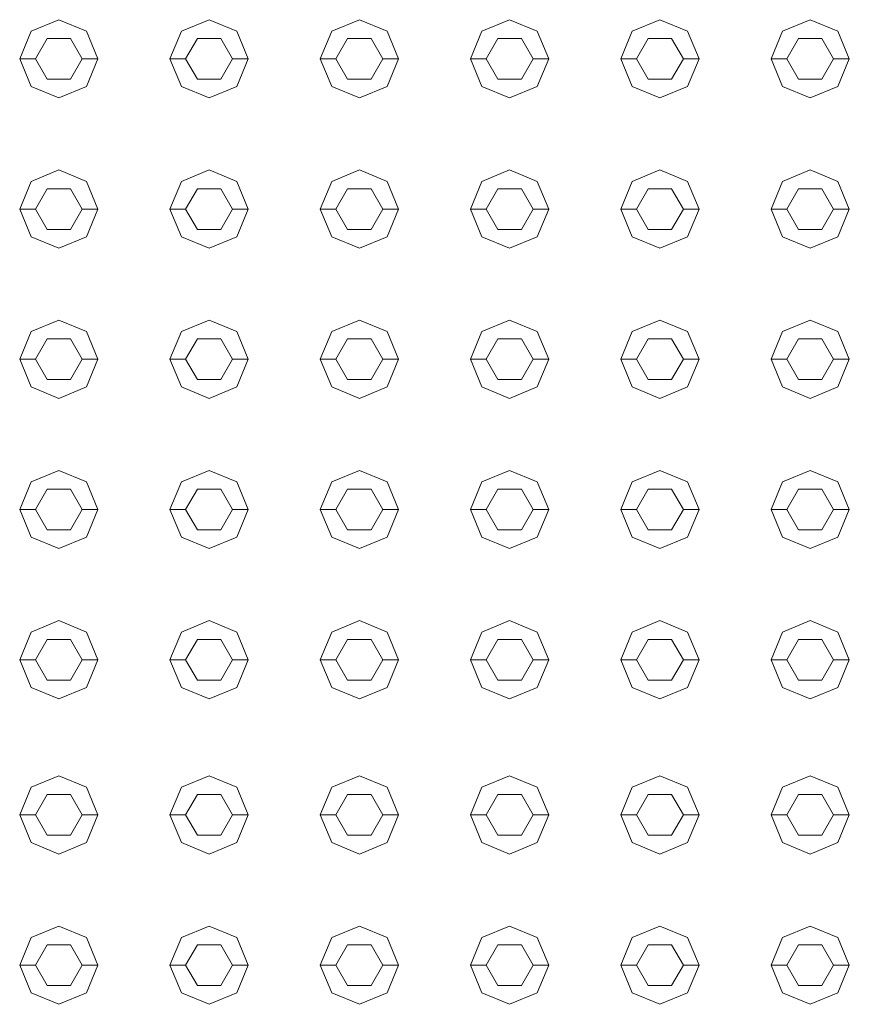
# Model space of a CAD drawing. Header units: millimetres. Extents: x -261 to 187, y -214 to 106.
# Tile 214 of 256: x -190.408 to -190.143, y -157.036 to -156.722. Entities that reach past the tile are written whole.
import ezdxf

# ---------------------------------------------------------------- set-up
doc = ezdxf.new("R2010")
doc.units = ezdxf.units.MM
doc.header["$LTSCALE"] = 0.005
doc.header["$MEASUREMENT"] = 0
doc.layers.add('IFC-Elemento construtivo genérico-Contorno', color=9, linetype='Continuous', lineweight=5)

msp = doc.modelspace()

# ---------------------------------------------------------------- linework, layer by layer
at = {"layer": 'IFC-Elemento construtivo genérico-Contorno', "lineweight": 5}
for p, q in [((-190.40446, -156.72532), (-190.39562, -156.72166)), ((-190.39562, -156.72166), (-190.38678, -156.72532)), ((-190.35646, -156.72532), (-190.34762, -156.72166)), ((-190.34762, -156.72166), (-190.33878, -156.72532)), ((-190.30846, -156.72532), (-190.29963, -156.72166)), ((-190.29963, -156.72166), (-190.29079, -156.72532)), ((-190.26047, -156.72532), (-190.25163, -156.72166)), ((-190.25163, -156.72166), (-190.24279, -156.72532)), ((-190.21247, -156.72532), (-190.20363, -156.72166)), ((-190.20363, -156.72166), (-190.1948, -156.72532)), ((-190.16448, -156.72532), (-190.15564, -156.72166)), ((-190.15564, -156.72166), (-190.1468, -156.72532)), ((-190.40812, -156.73416), (-190.40446, -156.72532)), ((-190.38678, -156.72532), (-190.38312, -156.73416)), ((-190.36012, -156.73416), (-190.35646, -156.72532)), ((-190.33878, -156.72532), (-190.33512, -156.73416)), ((-190.31213, -156.73416), (-190.30846, -156.72532)), ((-190.29079, -156.72532), (-190.28713, -156.73416)), ((-190.26413, -156.73416), (-190.26047, -156.72532)), ((-190.24279, -156.72532), (-190.23913, -156.73416)), ((-190.21613, -156.73416), (-190.21247, -156.72532)), ((-190.1948, -156.72532), (-190.19114, -156.73416)), ((-190.16814, -156.73416), (-190.16448, -156.72532)), ((-190.1468, -156.72532), (-190.14314, -156.73416)), ((-190.40312, -156.73416), (-190.39937, -156.72766)), ((-190.39937, -156.72766), (-190.39187, -156.72766)), ((-190.39187, -156.72766), (-190.38812, -156.73416)), ((-190.35512, -156.73416), (-190.35137, -156.72766)), ((-190.35137, -156.72766), (-190.34387, -156.72766)), ((-190.34387, -156.72766), (-190.34012, -156.73416)), ((-190.30713, -156.73416), (-190.30338, -156.72766)), ((-190.30338, -156.72766), (-190.29588, -156.72766)), ((-190.29588, -156.72766), (-190.29213, -156.73416)), ((-190.25913, -156.73416), (-190.25538, -156.72766)), ((-190.25538, -156.72766), (-190.24788, -156.72766)), ((-190.24788, -156.72766), (-190.24413, -156.73416)), ((-190.21113, -156.73416), (-190.20738, -156.72766)), ((-190.20738, -156.72766), (-190.19988, -156.72766)), ((-190.19988, -156.72766), (-190.19613, -156.73416)), ((-190.16314, -156.73416), (-190.15939, -156.72766)), ((-190.15939, -156.72766), (-190.15189, -156.72766)), ((-190.15189, -156.72766), (-190.14814, -156.73416)), ((-190.40812, -156.73416), (-190.40312, -156.73416)), ((-190.40812, -156.73416), (-190.40446, -156.743)), ((-190.40312, -156.73416), (-190.39937, -156.74065)), ((-190.39187, -156.74065), (-190.38812, -156.73416)), ((-190.38812, -156.73416), (-190.38312, -156.73416)), ((-190.38678, -156.743), (-190.38312, -156.73416)), ((-190.36012, -156.73416), (-190.35512, -156.73416)), ((-190.36012, -156.73416), (-190.35646, -156.743)), ((-190.35512, -156.73416), (-190.35137, -156.74065)), ((-190.34387, -156.74065), (-190.34012, -156.73416)), ((-190.34012, -156.73416), (-190.33512, -156.73416)), ((-190.33878, -156.743), (-190.33512, -156.73416)), ((-190.31213, -156.73416), (-190.30713, -156.73416)), ((-190.31213, -156.73416), (-190.30846, -156.743)), ((-190.30713, -156.73416), (-190.30338, -156.74065)), ((-190.29588, -156.74065), (-190.29213, -156.73416)), ((-190.29213, -156.73416), (-190.28713, -156.73416)), ((-190.29079, -156.743), (-190.28713, -156.73416)), ((-190.26413, -156.73416), (-190.25913, -156.73416)), ((-190.26413, -156.73416), (-190.26047, -156.743)), ((-190.25913, -156.73416), (-190.25538, -156.74065)), ((-190.24788, -156.74065), (-190.24413, -156.73416)), ((-190.24413, -156.73416), (-190.23913, -156.73416)), ((-190.24279, -156.743), (-190.23913, -156.73416)), ((-190.21613, -156.73416), (-190.21113, -156.73416)), ((-190.21613, -156.73416), (-190.21247, -156.743)), ((-190.21113, -156.73416), (-190.20738, -156.74065)), ((-190.19988, -156.74065), (-190.19613, -156.73416)), ((-190.19613, -156.73416), (-190.19114, -156.73416)), ((-190.1948, -156.743), (-190.19114, -156.73416)), ((-190.16814, -156.73416), (-190.16314, -156.73416)), ((-190.16814, -156.73416), (-190.16448, -156.743)), ((-190.16314, -156.73416), (-190.15939, -156.74065)), ((-190.15189, -156.74065), (-190.14814, -156.73416)), ((-190.14814, -156.73416), (-190.14314, -156.73416)), ((-190.1468, -156.743), (-190.14314, -156.73416)), ((-190.40446, -156.743), (-190.39562, -156.74665)), ((-190.39937, -156.74065), (-190.39187, -156.74065)), ((-190.39562, -156.74665), (-190.38678, -156.743)), ((-190.35646, -156.743), (-190.34762, -156.74665)), ((-190.35137, -156.74065), (-190.34387, -156.74065)), ((-190.34762, -156.74665), (-190.33878, -156.743)), ((-190.30846, -156.743), (-190.29963, -156.74665)), ((-190.30338, -156.74065), (-190.29588, -156.74065)), ((-190.29963, -156.74665), (-190.29079, -156.743)), ((-190.26047, -156.743), (-190.25163, -156.74665)), ((-190.25538, -156.74065), (-190.24788, -156.74065)), ((-190.25163, -156.74665), (-190.24279, -156.743)), ((-190.21247, -156.743), (-190.20363, -156.74665)), ((-190.20738, -156.74065), (-190.19988, -156.74065)), ((-190.20363, -156.74665), (-190.1948, -156.743)), ((-190.16448, -156.743), (-190.15564, -156.74665)), ((-190.15939, -156.74065), (-190.15189, -156.74065)), ((-190.15564, -156.74665), (-190.1468, -156.743)), ((-190.40446, -156.77332), (-190.39562, -156.76966)), ((-190.39562, -156.76966), (-190.38678, -156.77332)), ((-190.35646, -156.77332), (-190.34762, -156.76966)), ((-190.34762, -156.76966), (-190.33878, -156.77332)), ((-190.30846, -156.77332), (-190.29963, -156.76966)), ((-190.29963, -156.76966), (-190.29079, -156.77332)), ((-190.26047, -156.77332), (-190.25163, -156.76966)), ((-190.25163, -156.76966), (-190.24279, -156.77332)), ((-190.21247, -156.77332), (-190.20363, -156.76966)), ((-190.20363, -156.76966), (-190.1948, -156.77332)), ((-190.16448, -156.77332), (-190.15564, -156.76966)), ((-190.15564, -156.76966), (-190.1468, -156.77332)), ((-190.40812, -156.78215), (-190.40446, -156.77332)), ((-190.38678, -156.77332), (-190.38312, -156.78215)), ((-190.36012, -156.78215), (-190.35646, -156.77332)), ((-190.33878, -156.77332), (-190.33512, -156.78215)), ((-190.31213, -156.78215), (-190.30846, -156.77332)), ((-190.29079, -156.77332), (-190.28713, -156.78215)), ((-190.26413, -156.78215), (-190.26047, -156.77332)), ((-190.24279, -156.77332), (-190.23913, -156.78215)), ((-190.21613, -156.78215), (-190.21247, -156.77332)), ((-190.1948, -156.77332), (-190.19114, -156.78215)), ((-190.16814, -156.78215), (-190.16448, -156.77332)), ((-190.1468, -156.77332), (-190.14314, -156.78215)), ((-190.40312, -156.78215), (-190.39937, -156.77566)), ((-190.39937, -156.77566), (-190.39187, -156.77566)), ((-190.39187, -156.77566), (-190.38812, -156.78215)), ((-190.35512, -156.78215), (-190.35137, -156.77566)), ((-190.35137, -156.77566), (-190.34387, -156.77566)), ((-190.34387, -156.77566), (-190.34012, -156.78215)), ((-190.30713, -156.78215), (-190.30338, -156.77566)), ((-190.30338, -156.77566), (-190.29588, -156.77566)), ((-190.29588, -156.77566), (-190.29213, -156.78215)), ((-190.25913, -156.78215), (-190.25538, -156.77566)), ((-190.25538, -156.77566), (-190.24788, -156.77566)), ((-190.24788, -156.77566), (-190.24413, -156.78215)), ((-190.21113, -156.78215), (-190.20738, -156.77566)), ((-190.20738, -156.77566), (-190.19988, -156.77566)), ((-190.19988, -156.77566), (-190.19613, -156.78215)), ((-190.16314, -156.78215), (-190.15939, -156.77566)), ((-190.15939, -156.77566), (-190.15189, -156.77566)), ((-190.15189, -156.77566), (-190.14814, -156.78215)), ((-190.40812, -156.78215), (-190.40312, -156.78215)), ((-190.40812, -156.78215), (-190.40446, -156.79099)), ((-190.40312, -156.78215), (-190.39937, -156.78865)), ((-190.39187, -156.78865), (-190.38812, -156.78215)), ((-190.38812, -156.78215), (-190.38312, -156.78215)), ((-190.38678, -156.79099), (-190.38312, -156.78215)), ((-190.36012, -156.78215), (-190.35512, -156.78215)), ((-190.36012, -156.78215), (-190.35646, -156.79099)), ((-190.35512, -156.78215), (-190.35137, -156.78865)), ((-190.34387, -156.78865), (-190.34012, -156.78215)), ((-190.34012, -156.78215), (-190.33512, -156.78215)), ((-190.33878, -156.79099), (-190.33512, -156.78215)), ((-190.31213, -156.78215), (-190.30713, -156.78215)), ((-190.31213, -156.78215), (-190.30846, -156.79099)), ((-190.30713, -156.78215), (-190.30338, -156.78865)), ((-190.29588, -156.78865), (-190.29213, -156.78215)), ((-190.29213, -156.78215), (-190.28713, -156.78215)), ((-190.29079, -156.79099), (-190.28713, -156.78215)), ((-190.26413, -156.78215), (-190.25913, -156.78215)), ((-190.26413, -156.78215), (-190.26047, -156.79099)), ((-190.25913, -156.78215), (-190.25538, -156.78865)), ((-190.24788, -156.78865), (-190.24413, -156.78215)), ((-190.24413, -156.78215), (-190.23913, -156.78215)), ((-190.24279, -156.79099), (-190.23913, -156.78215)), ((-190.21613, -156.78215), (-190.21113, -156.78215)), ((-190.21613, -156.78215), (-190.21247, -156.79099)), ((-190.21113, -156.78215), (-190.20738, -156.78865)), ((-190.19988, -156.78865), (-190.19613, -156.78215)), ((-190.19613, -156.78215), (-190.19114, -156.78215)), ((-190.1948, -156.79099), (-190.19114, -156.78215)), ((-190.16814, -156.78215), (-190.16314, -156.78215)), ((-190.16814, -156.78215), (-190.16448, -156.79099)), ((-190.16314, -156.78215), (-190.15939, -156.78865)), ((-190.15189, -156.78865), (-190.14814, -156.78215)), ((-190.14814, -156.78215), (-190.14314, -156.78215)), ((-190.1468, -156.79099), (-190.14314, -156.78215)), ((-190.39937, -156.78865), (-190.39187, -156.78865)), ((-190.35137, -156.78865), (-190.34387, -156.78865)), ((-190.30338, -156.78865), (-190.29588, -156.78865)), ((-190.25538, -156.78865), (-190.24788, -156.78865)), ((-190.20738, -156.78865), (-190.19988, -156.78865)), ((-190.15939, -156.78865), (-190.15189, -156.78865)), ((-190.40446, -156.79099), (-190.39562, -156.79465)), ((-190.39562, -156.79465), (-190.38678, -156.79099)), ((-190.35646, -156.79099), (-190.34762, -156.79465)), ((-190.34762, -156.79465), (-190.33878, -156.79099)), ((-190.30846, -156.79099), (-190.29963, -156.79465)), ((-190.29963, -156.79465), (-190.29079, -156.79099)), ((-190.26047, -156.79099), (-190.25163, -156.79465)), ((-190.25163, -156.79465), (-190.24279, -156.79099)), ((-190.21247, -156.79099), (-190.20363, -156.79465)), ((-190.20363, -156.79465), (-190.1948, -156.79099)), ((-190.16448, -156.79099), (-190.15564, -156.79465)), ((-190.15564, -156.79465), (-190.1468, -156.79099)), ((-190.40446, -156.82131), (-190.39562, -156.81765)), ((-190.39562, -156.81765), (-190.38678, -156.82131)), ((-190.35646, -156.82131), (-190.34762, -156.81765)), ((-190.34762, -156.81765), (-190.33878, -156.82131)), ((-190.30846, -156.82131), (-190.29963, -156.81765)), ((-190.29963, -156.81765), (-190.29079, -156.82131)), ((-190.26047, -156.82131), (-190.25163, -156.81765)), ((-190.25163, -156.81765), (-190.24279, -156.82131)), ((-190.21247, -156.82131), (-190.20363, -156.81765)), ((-190.20363, -156.81765), (-190.1948, -156.82131)), ((-190.16448, -156.82131), (-190.15564, -156.81765)), ((-190.15564, -156.81765), (-190.1468, -156.82131)), ((-190.40812, -156.83015), (-190.40446, -156.82131)), ((-190.38678, -156.82131), (-190.38312, -156.83015)), ((-190.36012, -156.83015), (-190.35646, -156.82131)), ((-190.33878, -156.82131), (-190.33512, -156.83015)), ((-190.31213, -156.83015), (-190.30846, -156.82131)), ((-190.29079, -156.82131), (-190.28713, -156.83015)), ((-190.26413, -156.83015), (-190.26047, -156.82131)), ((-190.24279, -156.82131), (-190.23913, -156.83015)), ((-190.21613, -156.83015), (-190.21247, -156.82131)), ((-190.1948, -156.82131), (-190.19114, -156.83015)), ((-190.16814, -156.83015), (-190.16448, -156.82131)), ((-190.1468, -156.82131), (-190.14314, -156.83015)), ((-190.40312, -156.83015), (-190.39937, -156.82365)), ((-190.39937, -156.82365), (-190.39187, -156.82365)), ((-190.39187, -156.82365), (-190.38812, -156.83015)), ((-190.35512, -156.83015), (-190.35137, -156.82365)), ((-190.35137, -156.82365), (-190.34387, -156.82365)), ((-190.34387, -156.82365), (-190.34012, -156.83015)), ((-190.30713, -156.83015), (-190.30338, -156.82365)), ((-190.30338, -156.82365), (-190.29588, -156.82365)), ((-190.29588, -156.82365), (-190.29213, -156.83015)), ((-190.25913, -156.83015), (-190.25538, -156.82365)), ((-190.25538, -156.82365), (-190.24788, -156.82365)), ((-190.24788, -156.82365), (-190.24413, -156.83015)), ((-190.21113, -156.83015), (-190.20738, -156.82365)), ((-190.20738, -156.82365), (-190.19988, -156.82365)), ((-190.19988, -156.82365), (-190.19613, -156.83015)), ((-190.16314, -156.83015), (-190.15939, -156.82365)), ((-190.15939, -156.82365), (-190.15189, -156.82365)), ((-190.15189, -156.82365), (-190.14814, -156.83015)), ((-190.40812, -156.83015), (-190.40312, -156.83015)), ((-190.40812, -156.83015), (-190.40446, -156.83899)), ((-190.40312, -156.83015), (-190.39937, -156.83664)), ((-190.39187, -156.83664), (-190.38812, -156.83015)), ((-190.38812, -156.83015), (-190.38312, -156.83015)), ((-190.38678, -156.83899), (-190.38312, -156.83015)), ((-190.36012, -156.83015), (-190.35512, -156.83015)), ((-190.36012, -156.83015), (-190.35646, -156.83899)), ((-190.35512, -156.83015), (-190.35137, -156.83664)), ((-190.34387, -156.83664), (-190.34012, -156.83015)), ((-190.34012, -156.83015), (-190.33512, -156.83015)), ((-190.33878, -156.83899), (-190.33512, -156.83015)), ((-190.31213, -156.83015), (-190.30713, -156.83015)), ((-190.31213, -156.83015), (-190.30846, -156.83899)), ((-190.30713, -156.83015), (-190.30338, -156.83664)), ((-190.29588, -156.83664), (-190.29213, -156.83015)), ((-190.29213, -156.83015), (-190.28713, -156.83015)), ((-190.29079, -156.83899), (-190.28713, -156.83015)), ((-190.26413, -156.83015), (-190.25913, -156.83015)), ((-190.26413, -156.83015), (-190.26047, -156.83899)), ((-190.25913, -156.83015), (-190.25538, -156.83664)), ((-190.24788, -156.83664), (-190.24413, -156.83015)), ((-190.24413, -156.83015), (-190.23913, -156.83015)), ((-190.24279, -156.83899), (-190.23913, -156.83015)), ((-190.21613, -156.83015), (-190.21113, -156.83015)), ((-190.21613, -156.83015), (-190.21247, -156.83899)), ((-190.21113, -156.83015), (-190.20738, -156.83664)), ((-190.19988, -156.83664), (-190.19613, -156.83015)), ((-190.19613, -156.83015), (-190.19114, -156.83015)), ((-190.1948, -156.83899), (-190.19114, -156.83015)), ((-190.16814, -156.83015), (-190.16314, -156.83015)), ((-190.16814, -156.83015), (-190.16448, -156.83899)), ((-190.16314, -156.83015), (-190.15939, -156.83664)), ((-190.15189, -156.83664), (-190.14814, -156.83015)), ((-190.14814, -156.83015), (-190.14314, -156.83015)), ((-190.1468, -156.83899), (-190.14314, -156.83015)), ((-190.39937, -156.83664), (-190.39187, -156.83664)), ((-190.35137, -156.83664), (-190.34387, -156.83664)), ((-190.30338, -156.83664), (-190.29588, -156.83664)), ((-190.25538, -156.83664), (-190.24788, -156.83664)), ((-190.20738, -156.83664), (-190.19988, -156.83664)), ((-190.15939, -156.83664), (-190.15189, -156.83664)), ((-190.40446, -156.83899), (-190.39562, -156.84265)), ((-190.39562, -156.84265), (-190.38678, -156.83899)), ((-190.35646, -156.83899), (-190.34762, -156.84265)), ((-190.34762, -156.84265), (-190.33878, -156.83899)), ((-190.30846, -156.83899), (-190.29963, -156.84265)), ((-190.29963, -156.84265), (-190.29079, -156.83899)), ((-190.26047, -156.83899), (-190.25163, -156.84265)), ((-190.25163, -156.84265), (-190.24279, -156.83899)), ((-190.21247, -156.83899), (-190.20363, -156.84265)), ((-190.20363, -156.84265), (-190.1948, -156.83899)), ((-190.16448, -156.83899), (-190.15564, -156.84265)), ((-190.15564, -156.84265), (-190.1468, -156.83899)), ((-190.40446, -156.86931), (-190.39562, -156.86565)), ((-190.39562, -156.86565), (-190.38678, -156.86931)), ((-190.35646, -156.86931), (-190.34762, -156.86565)), ((-190.34762, -156.86565), (-190.33878, -156.86931)), ((-190.30846, -156.86931), (-190.29963, -156.86565)), ((-190.29963, -156.86565), (-190.29079, -156.86931)), ((-190.26047, -156.86931), (-190.25163, -156.86565)), ((-190.25163, -156.86565), (-190.24279, -156.86931)), ((-190.21247, -156.86931), (-190.20363, -156.86565)), ((-190.20363, -156.86565), (-190.1948, -156.86931)), ((-190.16448, -156.86931), (-190.15564, -156.86565)), ((-190.15564, -156.86565), (-190.1468, -156.86931)), ((-190.40812, -156.87815), (-190.40446, -156.86931)), ((-190.40312, -156.87815), (-190.39937, -156.87165)), ((-190.39937, -156.87165), (-190.39187, -156.87165)), ((-190.39187, -156.87165), (-190.38812, -156.87815)), ((-190.38678, -156.86931), (-190.38312, -156.87815)), ((-190.36012, -156.87815), (-190.35646, -156.86931)), ((-190.35512, -156.87815), (-190.35137, -156.87165)), ((-190.35137, -156.87165), (-190.34387, -156.87165)), ((-190.34387, -156.87165), (-190.34012, -156.87815)), ((-190.33878, -156.86931), (-190.33512, -156.87815)), ((-190.31213, -156.87815), (-190.30846, -156.86931)), ((-190.30713, -156.87815), (-190.30338, -156.87165)), ((-190.30338, -156.87165), (-190.29588, -156.87165)), ((-190.29588, -156.87165), (-190.29213, -156.87815)), ((-190.29079, -156.86931), (-190.28713, -156.87815)), ((-190.26413, -156.87815), (-190.26047, -156.86931)), ((-190.25913, -156.87815), (-190.25538, -156.87165)), ((-190.25538, -156.87165), (-190.24788, -156.87165)), ((-190.24788, -156.87165), (-190.24413, -156.87815)), ((-190.24279, -156.86931), (-190.23913, -156.87815)), ((-190.21613, -156.87815), (-190.21247, -156.86931)), ((-190.21113, -156.87815), (-190.20738, -156.87165)), ((-190.20738, -156.87165), (-190.19988, -156.87165)), ((-190.19988, -156.87165), (-190.19613, -156.87815)), ((-190.1948, -156.86931), (-190.19114, -156.87815)), ((-190.16814, -156.87815), (-190.16448, -156.86931)), ((-190.16314, -156.87815), (-190.15939, -156.87165)), ((-190.15939, -156.87165), (-190.15189, -156.87165)), ((-190.15189, -156.87165), (-190.14814, -156.87815)), ((-190.1468, -156.86931), (-190.14314, -156.87815)), ((-190.40812, -156.87815), (-190.40312, -156.87815)), ((-190.40812, -156.87815), (-190.40446, -156.88698)), ((-190.40312, -156.87815), (-190.39937, -156.88464)), ((-190.39187, -156.88464), (-190.38812, -156.87815)), ((-190.38812, -156.87815), (-190.38312, -156.87815)), ((-190.38678, -156.88698), (-190.38312, -156.87815)), ((-190.36012, -156.87815), (-190.35512, -156.87815)), ((-190.36012, -156.87815), (-190.35646, -156.88698)), ((-190.35512, -156.87815), (-190.35137, -156.88464)), ((-190.34387, -156.88464), (-190.34012, -156.87815)), ((-190.34012, -156.87815), (-190.33512, -156.87815)), ((-190.33878, -156.88698), (-190.33512, -156.87815)), ((-190.31213, -156.87815), (-190.30713, -156.87815)), ((-190.31213, -156.87815), (-190.30846, -156.88698)), ((-190.30713, -156.87815), (-190.30338, -156.88464)), ((-190.29588, -156.88464), (-190.29213, -156.87815)), ((-190.29213, -156.87815), (-190.28713, -156.87815)), ((-190.29079, -156.88698), (-190.28713, -156.87815)), ((-190.26413, -156.87815), (-190.25913, -156.87815)), ((-190.26413, -156.87815), (-190.26047, -156.88698)), ((-190.25913, -156.87815), (-190.25538, -156.88464)), ((-190.24788, -156.88464), (-190.24413, -156.87815)), ((-190.24413, -156.87815), (-190.23913, -156.87815)), ((-190.24279, -156.88698), (-190.23913, -156.87815)), ((-190.21613, -156.87815), (-190.21113, -156.87815)), ((-190.21613, -156.87815), (-190.21247, -156.88698)), ((-190.21113, -156.87815), (-190.20738, -156.88464)), ((-190.19988, -156.88464), (-190.19613, -156.87815)), ((-190.19613, -156.87815), (-190.19114, -156.87815)), ((-190.1948, -156.88698), (-190.19114, -156.87815)), ((-190.16814, -156.87815), (-190.16314, -156.87815)), ((-190.16814, -156.87815), (-190.16448, -156.88698)), ((-190.16314, -156.87815), (-190.15939, -156.88464)), ((-190.15189, -156.88464), (-190.14814, -156.87815)), ((-190.14814, -156.87815), (-190.14314, -156.87815)), ((-190.1468, -156.88698), (-190.14314, -156.87815)), ((-190.39937, -156.88464), (-190.39187, -156.88464)), ((-190.35137, -156.88464), (-190.34387, -156.88464)), ((-190.30338, -156.88464), (-190.29588, -156.88464)), ((-190.25538, -156.88464), (-190.24788, -156.88464)), ((-190.20738, -156.88464), (-190.19988, -156.88464)), ((-190.15939, -156.88464), (-190.15189, -156.88464)), ((-190.40446, -156.88698), (-190.39562, -156.89065)), ((-190.39562, -156.89065), (-190.38678, -156.88698)), ((-190.35646, -156.88698), (-190.34762, -156.89065)), ((-190.34762, -156.89065), (-190.33878, -156.88698)), ((-190.30846, -156.88698), (-190.29963, -156.89065)), ((-190.29963, -156.89065), (-190.29079, -156.88698)), ((-190.26047, -156.88698), (-190.25163, -156.89065)), ((-190.25163, -156.89065), (-190.24279, -156.88698)), ((-190.21247, -156.88698), (-190.20363, -156.89065)), ((-190.20363, -156.89065), (-190.1948, -156.88698)), ((-190.16448, -156.88698), (-190.15564, -156.89065)), ((-190.15564, -156.89065), (-190.1468, -156.88698)), ((-190.40446, -156.9173), (-190.39562, -156.91364)), ((-190.39562, -156.91364), (-190.38678, -156.9173)), ((-190.35646, -156.9173), (-190.34762, -156.91364)), ((-190.34762, -156.91364), (-190.33878, -156.9173)), ((-190.30846, -156.9173), (-190.29963, -156.91364)), ((-190.29963, -156.91364), (-190.29079, -156.9173)), ((-190.26047, -156.9173), (-190.25163, -156.91364)), ((-190.25163, -156.91364), (-190.24279, -156.9173)), ((-190.21247, -156.9173), (-190.20363, -156.91364)), ((-190.20363, -156.91364), (-190.1948, -156.9173)), ((-190.16448, -156.9173), (-190.15564, -156.91364)), ((-190.15564, -156.91364), (-190.1468, -156.9173)), ((-190.40812, -156.92614), (-190.40446, -156.9173)), ((-190.38678, -156.9173), (-190.38312, -156.92614)), ((-190.36012, -156.92614), (-190.35646, -156.9173)), ((-190.33878, -156.9173), (-190.33512, -156.92614)), ((-190.31213, -156.92614), (-190.30846, -156.9173)), ((-190.29079, -156.9173), (-190.28713, -156.92614)), ((-190.26413, -156.92614), (-190.26047, -156.9173)), ((-190.24279, -156.9173), (-190.23913, -156.92614)), ((-190.21613, -156.92614), (-190.21247, -156.9173)), ((-190.1948, -156.9173), (-190.19114, -156.92614)), ((-190.16814, -156.92614), (-190.16448, -156.9173)), ((-190.1468, -156.9173), (-190.14314, -156.92614)), ((-190.40312, -156.92614), (-190.39937, -156.91965)), ((-190.39937, -156.91965), (-190.39187, -156.91965)), ((-190.39187, -156.91965), (-190.38812, -156.92614)), ((-190.35512, -156.92614), (-190.35137, -156.91965)), ((-190.35137, -156.91965), (-190.34387, -156.91965)), ((-190.34387, -156.91965), (-190.34012, -156.92614)), ((-190.30713, -156.92614), (-190.30338, -156.91965)), ((-190.30338, -156.91965), (-190.29588, -156.91965)), ((-190.29588, -156.91965), (-190.29213, -156.92614)), ((-190.25913, -156.92614), (-190.25538, -156.91965)), ((-190.25538, -156.91965), (-190.24788, -156.91965)), ((-190.24788, -156.91965), (-190.24413, -156.92614)), ((-190.21113, -156.92614), (-190.20738, -156.91965)), ((-190.20738, -156.91965), (-190.19988, -156.91965)), ((-190.19988, -156.91965), (-190.19613, -156.92614)), ((-190.16314, -156.92614), (-190.15939, -156.91965)), ((-190.15939, -156.91965), (-190.15189, -156.91965)), ((-190.15189, -156.91965), (-190.14814, -156.92614)), ((-190.40812, -156.92614), (-190.40312, -156.92614)), ((-190.40812, -156.92614), (-190.40446, -156.93498)), ((-190.40312, -156.92614), (-190.39937, -156.93264)), ((-190.39187, -156.93264), (-190.38812, -156.92614)), ((-190.38812, -156.92614), (-190.38312, -156.92614)), ((-190.38678, -156.93498), (-190.38312, -156.92614)), ((-190.36012, -156.92614), (-190.35512, -156.92614)), ((-190.36012, -156.92614), (-190.35646, -156.93498)), ((-190.35512, -156.92614), (-190.35137, -156.93264)), ((-190.34387, -156.93264), (-190.34012, -156.92614)), ((-190.34012, -156.92614), (-190.33512, -156.92614)), ((-190.33878, -156.93498), (-190.33512, -156.92614)), ((-190.31213, -156.92614), (-190.30713, -156.92614)), ((-190.31213, -156.92614), (-190.30846, -156.93498)), ((-190.30713, -156.92614), (-190.30338, -156.93264)), ((-190.29588, -156.93264), (-190.29213, -156.92614)), ((-190.29213, -156.92614), (-190.28713, -156.92614)), ((-190.29079, -156.93498), (-190.28713, -156.92614)), ((-190.26413, -156.92614), (-190.25913, -156.92614)), ((-190.26413, -156.92614), (-190.26047, -156.93498)), ((-190.25913, -156.92614), (-190.25538, -156.93264)), ((-190.24788, -156.93264), (-190.24413, -156.92614)), ((-190.24413, -156.92614), (-190.23913, -156.92614)), ((-190.24279, -156.93498), (-190.23913, -156.92614)), ((-190.21613, -156.92614), (-190.21113, -156.92614)), ((-190.21613, -156.92614), (-190.21247, -156.93498)), ((-190.21113, -156.92614), (-190.20738, -156.93264)), ((-190.19988, -156.93264), (-190.19613, -156.92614)), ((-190.19613, -156.92614), (-190.19114, -156.92614)), ((-190.1948, -156.93498), (-190.19114, -156.92614)), ((-190.16814, -156.92614), (-190.16314, -156.92614)), ((-190.16814, -156.92614), (-190.16448, -156.93498)), ((-190.16314, -156.92614), (-190.15939, -156.93264)), ((-190.15189, -156.93264), (-190.14814, -156.92614)), ((-190.14814, -156.92614), (-190.14314, -156.92614)), ((-190.1468, -156.93498), (-190.14314, -156.92614)), ((-190.40446, -156.93498), (-190.39562, -156.93864)), ((-190.39937, -156.93264), (-190.39187, -156.93264)), ((-190.39562, -156.93864), (-190.38678, -156.93498)), ((-190.35646, -156.93498), (-190.34762, -156.93864)), ((-190.35137, -156.93264), (-190.34387, -156.93264)), ((-190.34762, -156.93864), (-190.33878, -156.93498)), ((-190.30846, -156.93498), (-190.29963, -156.93864)), ((-190.30338, -156.93264), (-190.29588, -156.93264)), ((-190.29963, -156.93864), (-190.29079, -156.93498)), ((-190.26047, -156.93498), (-190.25163, -156.93864)), ((-190.25538, -156.93264), (-190.24788, -156.93264)), ((-190.25163, -156.93864), (-190.24279, -156.93498)), ((-190.21247, -156.93498), (-190.20363, -156.93864)), ((-190.20738, -156.93264), (-190.19988, -156.93264)), ((-190.20363, -156.93864), (-190.1948, -156.93498)), ((-190.16448, -156.93498), (-190.15564, -156.93864)), ((-190.15939, -156.93264), (-190.15189, -156.93264)), ((-190.15564, -156.93864), (-190.1468, -156.93498)), ((-190.40446, -156.96692), (-190.39562, -156.96326)), ((-190.39562, -156.96326), (-190.38678, -156.96692)), ((-190.35646, -156.96692), (-190.34762, -156.96326)), ((-190.34762, -156.96326), (-190.33878, -156.96692)), ((-190.30846, -156.96692), (-190.29963, -156.96326)), ((-190.29963, -156.96326), (-190.29079, -156.96692)), ((-190.26047, -156.96692), (-190.25163, -156.96326)), ((-190.25163, -156.96326), (-190.24279, -156.96692)), ((-190.21247, -156.96692), (-190.20363, -156.96326)), ((-190.20363, -156.96326), (-190.1948, -156.96692)), ((-190.16448, -156.96692), (-190.15564, -156.96326)), ((-190.15564, -156.96326), (-190.1468, -156.96692)), ((-190.40812, -156.97576), (-190.40446, -156.96692)), ((-190.40312, -156.97576), (-190.39937, -156.96926)), ((-190.39937, -156.96926), (-190.39187, -156.96926)), ((-190.39187, -156.96926), (-190.38812, -156.97576)), ((-190.38678, -156.96692), (-190.38312, -156.97576)), ((-190.36012, -156.97576), (-190.35646, -156.96692)), ((-190.35512, -156.97576), (-190.35137, -156.96926)), ((-190.35137, -156.96926), (-190.34387, -156.96926)), ((-190.34387, -156.96926), (-190.34012, -156.97576)), ((-190.33878, -156.96692), (-190.33512, -156.97576)), ((-190.31213, -156.97576), (-190.30846, -156.96692)), ((-190.30713, -156.97576), (-190.30338, -156.96926)), ((-190.30338, -156.96926), (-190.29588, -156.96926)), ((-190.29588, -156.96926), (-190.29213, -156.97576)), ((-190.29079, -156.96692), (-190.28713, -156.97576)), ((-190.26413, -156.97576), (-190.26047, -156.96692)), ((-190.25913, -156.97576), (-190.25538, -156.96926)), ((-190.25538, -156.96926), (-190.24788, -156.96926)), ((-190.24788, -156.96926), (-190.24413, -156.97576)), ((-190.24279, -156.96692), (-190.23913, -156.97576)), ((-190.21613, -156.97576), (-190.21247, -156.96692)), ((-190.21113, -156.97576), (-190.20738, -156.96926)), ((-190.20738, -156.96926), (-190.19988, -156.96926)), ((-190.19988, -156.96926), (-190.19613, -156.97576)), ((-190.1948, -156.96692), (-190.19114, -156.97576)), ((-190.16814, -156.97576), (-190.16448, -156.96692)), ((-190.16314, -156.97576), (-190.15939, -156.96926)), ((-190.15939, -156.96926), (-190.15189, -156.96926)), ((-190.15189, -156.96926), (-190.14814, -156.97576)), ((-190.1468, -156.96692), (-190.14314, -156.97576)), ((-190.40812, -156.97576), (-190.40312, -156.97576)), ((-190.40812, -156.97576), (-190.40446, -156.98459)), ((-190.40312, -156.97576), (-190.39937, -156.98225)), ((-190.39187, -156.98225), (-190.38812, -156.97576)), ((-190.38812, -156.97576), (-190.38312, -156.97576)), ((-190.38678, -156.98459), (-190.38312, -156.97576)), ((-190.36012, -156.97576), (-190.35512, -156.97576)), ((-190.36012, -156.97576), (-190.35646, -156.98459)), ((-190.35512, -156.97576), (-190.35137, -156.98225)), ((-190.34387, -156.98225), (-190.34012, -156.97576)), ((-190.34012, -156.97576), (-190.33512, -156.97576)), ((-190.33878, -156.98459), (-190.33512, -156.97576)), ((-190.31213, -156.97576), (-190.30713, -156.97576)), ((-190.31213, -156.97576), (-190.30846, -156.98459)), ((-190.30713, -156.97576), (-190.30338, -156.98225)), ((-190.29588, -156.98225), (-190.29213, -156.97576)), ((-190.29213, -156.97576), (-190.28713, -156.97576)), ((-190.29079, -156.98459), (-190.28713, -156.97576)), ((-190.26413, -156.97576), (-190.25913, -156.97576)), ((-190.26413, -156.97576), (-190.26047, -156.98459)), ((-190.25913, -156.97576), (-190.25538, -156.98225)), ((-190.24788, -156.98225), (-190.24413, -156.97576)), ((-190.24413, -156.97576), (-190.23913, -156.97576)), ((-190.24279, -156.98459), (-190.23913, -156.97576)), ((-190.21613, -156.97576), (-190.21113, -156.97576)), ((-190.21613, -156.97576), (-190.21247, -156.98459)), ((-190.21113, -156.97576), (-190.20738, -156.98225)), ((-190.19988, -156.98225), (-190.19613, -156.97576)), ((-190.19613, -156.97576), (-190.19114, -156.97576)), ((-190.1948, -156.98459), (-190.19114, -156.97576)), ((-190.16814, -156.97576), (-190.16314, -156.97576)), ((-190.16814, -156.97576), (-190.16448, -156.98459)), ((-190.16314, -156.97576), (-190.15939, -156.98225)), ((-190.15189, -156.98225), (-190.14814, -156.97576)), ((-190.14814, -156.97576), (-190.14314, -156.97576)), ((-190.1468, -156.98459), (-190.14314, -156.97576)), ((-190.40446, -156.98459), (-190.39562, -156.98826)), ((-190.39937, -156.98225), (-190.39187, -156.98225)), ((-190.39562, -156.98826), (-190.38678, -156.98459)), ((-190.35646, -156.98459), (-190.34762, -156.98826)), ((-190.35137, -156.98225), (-190.34387, -156.98225)), ((-190.34762, -156.98826), (-190.33878, -156.98459)), ((-190.30846, -156.98459), (-190.29963, -156.98826)), ((-190.30338, -156.98225), (-190.29588, -156.98225)), ((-190.29963, -156.98826), (-190.29079, -156.98459)), ((-190.26047, -156.98459), (-190.25163, -156.98826)), ((-190.25538, -156.98225), (-190.24788, -156.98225)), ((-190.25163, -156.98826), (-190.24279, -156.98459)), ((-190.21247, -156.98459), (-190.20363, -156.98826)), ((-190.20738, -156.98225), (-190.19988, -156.98225)), ((-190.20363, -156.98826), (-190.1948, -156.98459)), ((-190.16448, -156.98459), (-190.15564, -156.98826)), ((-190.15939, -156.98225), (-190.15189, -156.98225)), ((-190.15564, -156.98826), (-190.1468, -156.98459)), ((-190.40446, -157.01491), (-190.39562, -157.01125)), ((-190.39562, -157.01125), (-190.38678, -157.01491)), ((-190.35646, -157.01491), (-190.34762, -157.01125)), ((-190.34762, -157.01125), (-190.33878, -157.01491)), ((-190.30846, -157.01491), (-190.29963, -157.01125)), ((-190.29963, -157.01125), (-190.29079, -157.01491)), ((-190.26047, -157.01491), (-190.25163, -157.01125)), ((-190.25163, -157.01125), (-190.24279, -157.01491)), ((-190.21247, -157.01491), (-190.20363, -157.01125)), ((-190.20363, -157.01125), (-190.1948, -157.01491)), ((-190.16448, -157.01491), (-190.15564, -157.01125)), ((-190.15564, -157.01125), (-190.1468, -157.01491)), ((-190.40812, -157.02375), (-190.40446, -157.01491)), ((-190.38678, -157.01491), (-190.38312, -157.02375)), ((-190.36012, -157.02375), (-190.35646, -157.01491)), ((-190.33878, -157.01491), (-190.33512, -157.02375)), ((-190.31213, -157.02375), (-190.30846, -157.01491)), ((-190.29079, -157.01491), (-190.28713, -157.02375)), ((-190.26413, -157.02375), (-190.26047, -157.01491)), ((-190.24279, -157.01491), (-190.23913, -157.02375)), ((-190.21613, -157.02375), (-190.21247, -157.01491)), ((-190.1948, -157.01491), (-190.19114, -157.02375)), ((-190.16814, -157.02375), (-190.16448, -157.01491)), ((-190.1468, -157.01491), (-190.14314, -157.02375)), ((-190.40312, -157.02375), (-190.39937, -157.01726)), ((-190.39937, -157.01726), (-190.39187, -157.01726)), ((-190.39187, -157.01726), (-190.38812, -157.02375)), ((-190.35512, -157.02375), (-190.35137, -157.01726)), ((-190.35137, -157.01726), (-190.34387, -157.01726)), ((-190.34387, -157.01726), (-190.34012, -157.02375)), ((-190.30713, -157.02375), (-190.30338, -157.01726)), ((-190.30338, -157.01726), (-190.29588, -157.01726)), ((-190.29588, -157.01726), (-190.29213, -157.02375)), ((-190.25913, -157.02375), (-190.25538, -157.01726)), ((-190.25538, -157.01726), (-190.24788, -157.01726)), ((-190.24788, -157.01726), (-190.24413, -157.02375)), ((-190.21113, -157.02375), (-190.20738, -157.01726)), ((-190.20738, -157.01726), (-190.19988, -157.01726)), ((-190.19988, -157.01726), (-190.19613, -157.02375)), ((-190.16314, -157.02375), (-190.15939, -157.01726)), ((-190.15939, -157.01726), (-190.15189, -157.01726)), ((-190.15189, -157.01726), (-190.14814, -157.02375)), ((-190.40812, -157.02375), (-190.40312, -157.02375)), ((-190.40812, -157.02375), (-190.40446, -157.03259)), ((-190.40312, -157.02375), (-190.39937, -157.03025)), ((-190.39187, -157.03025), (-190.38812, -157.02375)), ((-190.38812, -157.02375), (-190.38312, -157.02375)), ((-190.38678, -157.03259), (-190.38312, -157.02375)), ((-190.36012, -157.02375), (-190.35512, -157.02375)), ((-190.36012, -157.02375), (-190.35646, -157.03259)), ((-190.35512, -157.02375), (-190.35137, -157.03025)), ((-190.34387, -157.03025), (-190.34012, -157.02375)), ((-190.34012, -157.02375), (-190.33512, -157.02375)), ((-190.33878, -157.03259), (-190.33512, -157.02375)), ((-190.31213, -157.02375), (-190.30713, -157.02375)), ((-190.31213, -157.02375), (-190.30846, -157.03259)), ((-190.30713, -157.02375), (-190.30338, -157.03025)), ((-190.29588, -157.03025), (-190.29213, -157.02375)), ((-190.29213, -157.02375), (-190.28713, -157.02375)), ((-190.29079, -157.03259), (-190.28713, -157.02375)), ((-190.26413, -157.02375), (-190.25913, -157.02375)), ((-190.26413, -157.02375), (-190.26047, -157.03259)), ((-190.25913, -157.02375), (-190.25538, -157.03025)), ((-190.24788, -157.03025), (-190.24413, -157.02375)), ((-190.24413, -157.02375), (-190.23913, -157.02375)), ((-190.24279, -157.03259), (-190.23913, -157.02375)), ((-190.21613, -157.02375), (-190.21113, -157.02375)), ((-190.21613, -157.02375), (-190.21247, -157.03259)), ((-190.21113, -157.02375), (-190.20738, -157.03025)), ((-190.19988, -157.03025), (-190.19613, -157.02375)), ((-190.19613, -157.02375), (-190.19114, -157.02375)), ((-190.1948, -157.03259), (-190.19114, -157.02375)), ((-190.16814, -157.02375), (-190.16314, -157.02375)), ((-190.16814, -157.02375), (-190.16448, -157.03259)), ((-190.16314, -157.02375), (-190.15939, -157.03025)), ((-190.15189, -157.03025), (-190.14814, -157.02375)), ((-190.14814, -157.02375), (-190.14314, -157.02375)), ((-190.1468, -157.03259), (-190.14314, -157.02375)), ((-190.39937, -157.03025), (-190.39187, -157.03025)), ((-190.35137, -157.03025), (-190.34387, -157.03025)), ((-190.30338, -157.03025), (-190.29588, -157.03025)), ((-190.25538, -157.03025), (-190.24788, -157.03025)), ((-190.20738, -157.03025), (-190.19988, -157.03025)), ((-190.15939, -157.03025), (-190.15189, -157.03025)), ((-190.40446, -157.03259), (-190.39562, -157.03625)), ((-190.39562, -157.03625), (-190.38678, -157.03259)), ((-190.35646, -157.03259), (-190.34762, -157.03625)), ((-190.34762, -157.03625), (-190.33878, -157.03259)), ((-190.30846, -157.03259), (-190.29963, -157.03625)), ((-190.29963, -157.03625), (-190.29079, -157.03259)), ((-190.26047, -157.03259), (-190.25163, -157.03625)), ((-190.25163, -157.03625), (-190.24279, -157.03259)), ((-190.21247, -157.03259), (-190.20363, -157.03625)), ((-190.20363, -157.03625), (-190.1948, -157.03259)), ((-190.16448, -157.03259), (-190.15564, -157.03625)), ((-190.15564, -157.03625), (-190.1468, -157.03259))]:
    msp.add_line(p, q, dxfattribs=at)

doc.saveas('drawing.dxf')
